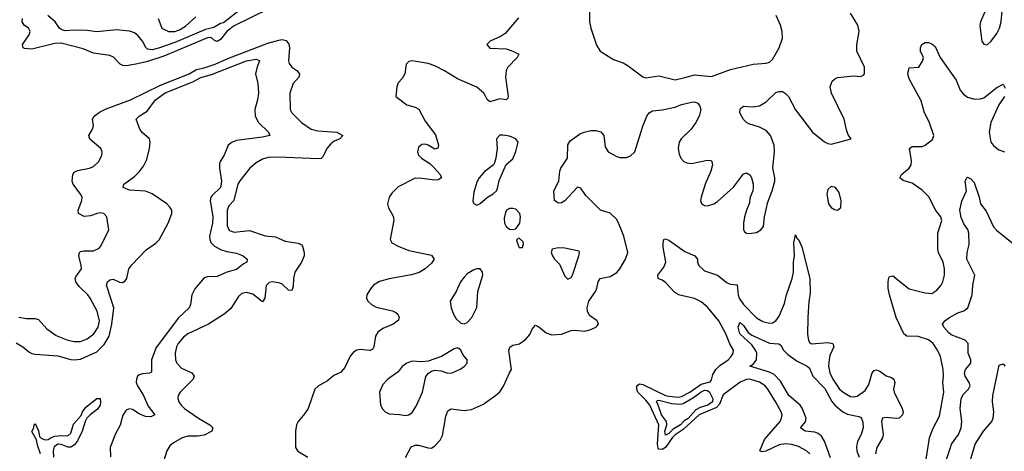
# Model space of a CAD drawing. Header units: inches. Extents: x 2143765 to 2212928, y 878963 to 1017374.
# Tile 77 of 256: x 2157135 to 2163196, y 933747 to 936403. Entities that reach past the tile are written whole.
import ezdxf

# ---------------------------------------------------------------- set-up
doc = ezdxf.new("R2010")
doc.units = ezdxf.units.IN
doc.header["$MEASUREMENT"] = 0
doc.layers.add('C1953', color=7, linetype='Continuous')
doc.layers.add('C1963', color=7, linetype='Continuous')

msp = doc.modelspace()

# ---------------------------------------------------------------- linework, layer by layer
at = {"layer": 'C1953', "color": 5}
for points, elevation in [([(2158776.9, 936523.1), (2158450, 936364.1), (2158410, 936329.5), (2158370, 936282), (2158350, 936269.8), (2158334.5, 936274.5), (2158313.7, 936293.7), (2158290, 936290.6), (2158021.2, 936178.8), (2157915.5, 936144.5), (2157850, 936128.8), (2157790, 936118.8), (2157770, 936121.2), (2157753.3, 936130), (2157711.8, 936171.8), (2157690, 936182.6), (2157590, 936196.4), (2157524.4, 936224.4), (2157390, 936258.4), (2157350, 936257.6), (2157210, 936222.7), (2157165, 936225), (2157155.1, 936230), (2157152, 936250), (2157193, 936310), (2157198.4, 936330), (2157189.8, 936350), (2157163.1, 936370), (2157150.6, 936390), (2157152.1, 936410)], 380), ([(2158494, 936466), (2158390, 936383.2), (2158370, 936379.9), (2158330, 936355.8), (2158278.1, 936341.9), (2158090, 936262.2), (2157990, 936227.6), (2157950, 936216.9), (2157922.3, 936222.3), (2157911.5, 936231.5), (2157890.8, 936270.8), (2157864.4, 936304.4), (2157841.3, 936321.3), (2157810, 936333.1), (2157730, 936340.4), (2157610, 936328.6), (2157550, 936337.5), (2157470, 936339.3), (2157415.1, 936335.1), (2157390, 936343.5), (2157379.5, 936350), (2157352.3, 936390), (2157307.4, 936430)], 360), ([(2157987.2, 936410), (2158010.7, 936350.7), (2158050.6, 936330.6), (2158090, 936330.9), (2158118.4, 936341.6), (2158156.1, 936363.9), (2158218.3, 936421.7)], 360), ([(2157130, 934572.9), (2157176.1, 934563.9), (2157230, 934564.2), (2157250, 934557.8), (2157300.9, 934500.9), (2157358.6, 934458.6), (2157430, 934430.1), (2157470, 934422.7), (2157510, 934422.3), (2157550, 934438.3), (2157590.6, 934470), (2157617.3, 934510), (2157625.4, 934550), (2157612.5, 934610), (2157568.3, 934690), (2157553.7, 934710), (2157501.4, 934761.4), (2157480.5, 934790), (2157476, 934810), (2157479.9, 934820.1), (2157514.4, 934870), (2157514.1, 934890), (2157499.5, 934950), (2157502.2, 934970), (2157510, 934976.5), (2157530, 934980.9), (2157590, 934980.6), (2157623.2, 934996.8), (2157635.1, 935010), (2157683.5, 935110), (2157672.1, 935190), (2157651.8, 935210), (2157630, 935213.5), (2157610.8, 935210.8), (2157570, 935196.3), (2157531.5, 935191.5), (2157496.4, 935210), (2157494.4, 935230), (2157518.1, 935290), (2157518.3, 935310), (2157509.8, 935330), (2157463.5, 935390), (2157457.4, 935410), (2157460.9, 935450), (2157470, 935463.7), (2157490, 935474.4), (2157565.2, 935490), (2157590, 935500.3), (2157622.6, 935530), (2157641.1, 935570), (2157642.4, 935590), (2157634, 935610), (2157567.3, 935667.3), (2157559.7, 935690), (2157582.4, 935730), (2157588.7, 935750), (2157582.2, 935790), (2157593.5, 935810), (2157626.1, 935833.9), (2157666.3, 935853.7), (2157817.2, 935910), (2158000.5, 935999.5), (2158178.7, 936070), (2158223, 936097), (2158270, 936106.4), (2158338.7, 936130), (2158415.1, 936164.9), (2158661.6, 936258.4), (2158730, 936278), (2158750, 936280.5), (2158775, 936275), (2158792.2, 936252.2), (2158796.6, 936230), (2158788.6, 936150), (2158793.5, 936133.5), (2158810.8, 936110.8), (2158841.7, 936090), (2158856.9, 936070), (2158853.2, 936050), (2158817.6, 936010), (2158797.5, 935950), (2158800.7, 935850), (2158810.2, 935830), (2158869.5, 935769.5), (2158929, 935729), (2158970, 935718.6), (2159086.8, 935710), (2159123.1, 935690), (2159105.5, 935670), (2159070, 935655.5), (2159050, 935639.4), (2159025.5, 935610), (2159000.5, 935559.5), (2158990.6, 935549.4), (2158970, 935546.4), (2158730, 935557.7), (2158665.2, 935554.8), (2158630, 935545.5), (2158590, 935522), (2158550.8, 935489.2), (2158488.9, 935411.1), (2158477.7, 935390), (2158454, 935290), (2158422.2, 935257.8), (2158412.5, 935230), (2158412.6, 935132.6), (2158426.5, 935106.5), (2158455.1, 935095.1), (2158550, 935105.7), (2158646.3, 935073.7), (2158710, 935066.7), (2158770, 935039.7), (2158850, 935026.9), (2158870, 935018), (2158875.2, 935010), (2158886.3, 934970), (2158885.1, 934950), (2158870.2, 934910), (2158828.1, 934850), (2158819.8, 934810), (2158818.4, 934761.6), (2158810, 934736.2), (2158790, 934737.7), (2158750, 934775.6), (2158730, 934783.2), (2158690, 934789), (2158670, 934785.3), (2158652.5, 934767.5), (2158643.6, 934690), (2158630, 934666.3), (2158570, 934714.1), (2158530, 934724.7), (2158502.1, 934717.9), (2158481.2, 934698.8), (2158433.7, 934626.3), (2158393.7, 934590), (2158297, 934530), (2158170, 934469.9), (2158143.7, 934450), (2158110, 934409.7), (2158100.5, 934390), (2158091, 934350), (2158093.8, 934310), (2158102.6, 934290), (2158130, 934257.6), (2158194.9, 934230), (2158207.9, 934210), (2158202.2, 934190), (2158121.6, 934110), (2158110.2, 934090), (2158107.9, 934072.1), (2158115, 934050), (2158128.3, 934030), (2158150.2, 934010), (2158236.1, 933950), (2158305.3, 933910), (2158324.4, 933890), (2158318, 933870), (2158270, 933846.6), (2158230, 933839.5), (2158170, 933840.5), (2158134.9, 933830), (2158081, 933799.1), (2158059.8, 933780.2), (2158040.2, 933750), (2158022.8, 933690)], 380), ([(2157113.4, 934413.4), (2157154.9, 934390), (2157190, 934357.8), (2157210, 934348.2), (2157230, 934345.2), (2157370, 934334.4), (2157450, 934311.2), (2157470.9, 934309.1), (2157510, 934314), (2157610, 934359.8), (2157655.3, 934404.7), (2157685.3, 934454.7), (2157701.2, 934530), (2157713.5, 934630), (2157674.5, 934750), (2157669.8, 934770), (2157675.6, 934790), (2157690, 934802.8), (2157710, 934805.2), (2157750, 934788.4), (2157770, 934785.2), (2157784.9, 934795.1), (2157793.7, 934810), (2157807.5, 934870), (2157825.3, 934894.7), (2157912.5, 934987.5), (2157973, 935027), (2157992.4, 935047.6), (2158049, 935150), (2158071.5, 935210), (2158070.5, 935230.5), (2158059.8, 935250), (2158040.3, 935270), (2157950, 935331.3), (2157910, 935348.1), (2157810, 935354.8), (2157771.8, 935370), (2157775.1, 935390), (2157842.3, 935437.7), (2157872, 935468), (2157897.4, 935502.6), (2157916.8, 935543.2), (2157934.1, 935610), (2157938.3, 935650), (2157933.7, 935670), (2157889.3, 935709.3), (2157874.9, 935730), (2157852.6, 935790), (2157869.5, 935810), (2157919.7, 935840.3), (2157971.6, 935910), (2158030, 935953.5), (2158199.6, 936020.4), (2158250, 936048.2), (2158315, 936065), (2158530, 936149.5), (2158590, 936160.2), (2158611.7, 936151.7), (2158594.2, 936105.8), (2158587.1, 936070), (2158600.3, 936010), (2158604.2, 935950), (2158599.5, 935910), (2158582, 935850), (2158584.4, 935810), (2158604.9, 935770), (2158665.5, 935710), (2158674, 935690), (2158630, 935679.3), (2158470, 935660.2), (2158443.1, 935650), (2158418, 935630), (2158393, 935570), (2158369, 935531), (2158365, 935515), (2158364.1, 935490), (2158376.1, 935410), (2158370.7, 935370), (2158319, 935321), (2158311.1, 935310), (2158307.4, 935290), (2158324.6, 935190), (2158320.9, 935150), (2158303.3, 935070), (2158304.9, 935050), (2158312.2, 935032.2), (2158333, 935010), (2158370, 934988.9), (2158410, 934975.5), (2158470, 934965.9), (2158510.6, 934950.6), (2158534.9, 934930), (2158534, 934910), (2158510, 934898.7), (2158470, 934865.7), (2158410, 934849.3), (2158350, 934823.2), (2158290, 934820.9), (2158270, 934813.3), (2158213.7, 934746.3), (2158194, 934710), (2158186.5, 934650), (2158178, 934630), (2158113, 934567.1), (2157975.3, 934384.7), (2157945.9, 934310), (2157946, 934234), (2157933.4, 934226.6), (2157890, 934223.7), (2157870, 934216.8), (2157860.9, 934210), (2157852.8, 934190), (2157852.6, 934170), (2157859.2, 934150), (2157894.3, 934094.3), (2157925.2, 934025.2), (2157966, 933970), (2157942, 933958), (2157910, 933959.8), (2157870, 933977), (2157830, 934003.2), (2157810, 934008.2), (2157790, 933998.9), (2157770, 933969.8), (2157752.4, 933907.6), (2157723.4, 933850), (2157692.5, 933770), (2157693, 933713)], 360), ([(2160000, 935936.8), (2159992.9, 935950), (2159950, 935987.3), (2159830, 936039.4), (2159750, 936088.5), (2159690, 936118.5), (2159650, 936133), (2159550, 936149), (2159530, 936145.3), (2159513.8, 936130), (2159504.7, 936070), (2159490, 936041.6), (2159465.1, 936014.9), (2159455.5, 935990), (2159451.3, 935931.3), (2159518.9, 935878.9), (2159570, 935864.6), (2159591.8, 935851.8), (2159630, 935777.8), (2159694.7, 935694.7), (2159712.8, 935630), (2159708.6, 935611.4), (2159690, 935607.2), (2159650, 935631.5), (2159630, 935637.8), (2159610, 935635.7), (2159590, 935618), (2159583.2, 935590), (2159589.3, 935570), (2159609.1, 935550), (2159658.9, 935518.9), (2159689.2, 935490), (2159724, 935450), (2159731.7, 935430), (2159710, 935417.2), (2159690, 935415.4), (2159610, 935426.5), (2159570, 935427), (2159465.5, 935374.5), (2159425.1, 935334.9), (2159408.7, 935310), (2159399.5, 935270), (2159404.8, 935244.8), (2159433.8, 935193.8), (2159437.4, 935170), (2159416, 935050), (2159425.3, 935030), (2159464.9, 935010), (2159530, 934983.2), (2159670, 934952.8), (2159686.7, 934930), (2159670, 934904.4), (2159630, 934869.7), (2159593, 934847), (2159547.6, 934832.4), (2159410, 934807.1), (2159349.1, 934790.9), (2159313, 934770), (2159293.9, 934746.1), (2159272.7, 934710), (2159270.4, 934690), (2159278.4, 934670), (2159299.5, 934650), (2159330, 934634.2), (2159430, 934611.1), (2159450, 934600.9), (2159462.6, 934590), (2159471.7, 934570), (2159466.5, 934553.5), (2159434.4, 934530), (2159370, 934502.4), (2159339.3, 934480.7), (2159325, 934455), (2159315.2, 934390), (2159306, 934374), (2159290, 934366.2), (2159230, 934373.2), (2159210, 934368.7), (2159190, 934356.8), (2159170, 934331.5), (2159137.3, 934262.7), (2159110, 934231.5), (2159067.9, 934212.1), (2159030, 934180.7), (2158974, 934150), (2158951.9, 934128.1), (2158910.3, 934010), (2158890, 933978.4), (2158848.7, 933930), (2158838.7, 933910), (2158832.9, 933870), (2158832.8, 933770), (2158846.9, 933746.9), (2158908.5, 933710)], 420), ([(2160000, 935470.7), (2159999.1, 935470), (2159963.8, 935430), (2159950, 935404), (2159930, 935342), (2159925.2, 935285.2), (2159930.8, 935270.8), (2159950, 935261), (2159970, 935270.8), (2160000, 935297.5)], 440), ([(2157263.6, 933730), (2157243.3, 933783.3), (2157237.6, 933817.6), (2157210, 933868), (2157221.2, 933890), (2157224, 933910), (2157230, 933914.8), (2157234, 933910), (2157250, 933872), (2157256.7, 933836.7), (2157266.4, 933826.4), (2157290, 933816.5), (2157310, 933818.7), (2157327.8, 933832.2), (2157350, 933840.3), (2157390, 933844.6), (2157430, 933841.1), (2157450, 933858.8), (2157466.7, 933913.3), (2157513.4, 933966.6), (2157522.2, 933990), (2157542.2, 934017.8), (2157610, 934071), (2157630, 934072), (2157633.1, 934050), (2157630.2, 934029.8), (2157613.9, 934006.1), (2157568.2, 933971.8), (2157548.9, 933951.1), (2157537.4, 933930), (2157519.5, 933870), (2157490.3, 933810), (2157472.7, 933787.3), (2157450, 933773), (2157430, 933773), (2157390, 933787.8), (2157370, 933789.7), (2157346.5, 933773.5), (2157340.3, 933750), (2157342.6, 933710)], 340), ([(2159510, 933708.2), (2159545.3, 933774.7), (2159570, 933783.9), (2159590, 933784.3), (2159650, 933767.4), (2159670, 933766.4), (2159690, 933779.3), (2159724.2, 933815.8), (2159737.2, 933842.8), (2159757.8, 933962.2), (2159770, 933996.5), (2159790, 934007.5), (2159870, 933998.2), (2159915.4, 934004.6), (2159990, 934036.9), (2160000, 934044.1)], 420)]:
    msp.add_lwpolyline(points, dxfattribs=dict(at, elevation=elevation))
at = {"layer": 'C1953', "color": 5, "elevation": 440}
for points in [[(2159950, 934869), (2159930, 934862.7), (2159890, 934838), (2159870, 934818), (2159848.4, 934790), (2159821.3, 934730), (2159785.3, 934670), (2159790.4, 934630), (2159804.9, 934590), (2159821.2, 934561.2), (2159850, 934534.8), (2159870, 934530.8), (2159890, 934538.8), (2159918, 934570), (2159950, 934632), (2159954.5, 934730), (2159985.2, 934830), (2159984, 934850), (2159970, 934868.7)], [(2159830, 934384), (2159810, 934377.2), (2159730.6, 934329.4), (2159650, 934301.2), (2159610, 934297), (2159550, 934300.9), (2159518, 934290), (2159490, 934269.2), (2159464.9, 934235.1), (2159402, 934190), (2159370, 934158), (2159350.6, 934110), (2159356, 934030), (2159367.5, 934007.5), (2159384.7, 933990), (2159410, 933977.3), (2159473.7, 933973.7), (2159510, 933966.8), (2159530, 933971), (2159550, 933986), (2159576.3, 934023.7), (2159614, 934110), (2159634, 934206), (2159651.6, 934228.4), (2159670, 934240.7), (2159690, 934245.5), (2159730, 934242), (2159770, 934228), (2159798, 934230), (2159850, 934254), (2159872.7, 934270), (2159889.2, 934290), (2159889.2, 934310), (2159863.3, 934343.3), (2159850, 934368.7), (2159838.6, 934378.6)]]:
    msp.add_lwpolyline(points, close=True, dxfattribs=at)
at = {"layer": 'C1963', "color": 5}
for points, elevation in [([(2163085.3, 936470), (2163050.2, 936390), (2163045.9, 936365.9), (2163058.3, 936270), (2163070, 936252.4), (2163090, 936248), (2163116.4, 936270), (2163150, 936317.4), (2163165.9, 936350), (2163177.5, 936390), (2163184, 936456)], 420), ([(2160000, 934044.1), (2160064.5, 934090), (2160090, 934113.4), (2160112.9, 934147.1), (2160149.8, 934230.2), (2160162.9, 934250), (2160148.2, 934351.8), (2160146.8, 934370), (2160152.3, 934387.7), (2160170, 934400.2), (2160211.6, 934408.3), (2160250, 934436.5), (2160275.3, 934464.7), (2160290, 934499.3), (2160310, 934522), (2160330, 934511.7), (2160375.1, 934475.1), (2160410, 934463.5), (2160470, 934467.5), (2160530.2, 934490.2), (2160550, 934492.2), (2160614.5, 934485.5), (2160650, 934495.6), (2160680.9, 934510), (2160690, 934519.1), (2160698.4, 934530), (2160689.5, 934550), (2160643.3, 934583.3), (2160629.3, 934609.3), (2160627.7, 934630), (2160638.8, 934670), (2160679, 934730), (2160688.2, 934750), (2160696.1, 934790), (2160707.8, 934810), (2160770, 934822.5), (2160810, 934847.2), (2160829.9, 934870), (2160864.6, 934930), (2160877.7, 934970), (2160853, 935070), (2160830, 935133.1), (2160810, 935172.5), (2160770, 935211.6), (2160710, 935230.7), (2160620.6, 935320.6), (2160590, 935367.1), (2160570, 935372.7), (2160566, 935370), (2160490, 935287.8), (2160470, 935276.3), (2160450, 935273.3), (2160426.3, 935290), (2160422, 935350), (2160453.6, 935410), (2160459.9, 935470), (2160466.8, 935490), (2160507.3, 935550), (2160510, 935633.4), (2160523.3, 935656.7), (2160581.3, 935698.7), (2160608.9, 935711.1), (2160650, 935720.2), (2160680.9, 935720.9), (2160712.9, 935712.9), (2160731.7, 935690), (2160739.7, 935619.7), (2160757, 935590), (2160810, 935560.2), (2160830, 935554.4), (2160870, 935555.2), (2160895.3, 935564.7), (2160922.7, 935590), (2160971.8, 935748.2), (2160996.2, 935810), (2161010, 935830.2), (2161030, 935841.8), (2161090, 935848.3), (2161170, 935864.7), (2161210, 935880.2), (2161270, 935895.5), (2161290, 935897.8), (2161310, 935890.3), (2161322.8, 935870), (2161327.9, 935850), (2161318, 935810), (2161297.4, 935770), (2161267.8, 935730), (2161207.4, 935670), (2161194.8, 935650), (2161188.8, 935610), (2161194.6, 935574.6), (2161205.4, 935550), (2161224, 935530), (2161241.2, 935521.2), (2161270, 935517), (2161370, 935539.5), (2161390, 935535.9), (2161395.4, 935530), (2161399.2, 935510), (2161390.6, 935470), (2161355.2, 935390), (2161329.2, 935310), (2161326, 935290), (2161331.3, 935271.3), (2161350, 935259.6), (2161370, 935257.5), (2161408, 935270), (2161430, 935283.7), (2161530, 935372), (2161590, 935455.2), (2161610, 935461.2), (2161630, 935448.9), (2161640.1, 935430), (2161650.1, 935390), (2161650.1, 935370), (2161647.5, 935350), (2161631.2, 935310), (2161626.6, 935270), (2161608.4, 935230), (2161596.8, 935190), (2161591.1, 935151.1), (2161591.4, 935111.4), (2161597, 935097), (2161608.9, 935088.9), (2161626.2, 935086.2), (2161670, 935094.2), (2161697.4, 935110), (2161712.8, 935130), (2161720.2, 935190), (2161739.6, 935280.4), (2161767.3, 935350), (2161782.6, 935410), (2161784.2, 935430), (2161772.1, 935492.1), (2161782.2, 935590), (2161780.5, 935630), (2161757.2, 935690), (2161730, 935720.2), (2161690, 935741.3), (2161622.7, 935762.7), (2161608.8, 935770), (2161590, 935789.8), (2161568.7, 935830), (2161570, 935854.8), (2161590, 935870.4), (2161646.5, 935866.5), (2161690, 935873.2), (2161730, 935896.6), (2161790, 935954.3), (2161810, 935962.2), (2161830, 935960.6), (2161850, 935949.1), (2161867.2, 935930), (2161910, 935848.2), (2162016.4, 935710), (2162090, 935650.4), (2162110, 935640.5), (2162130, 935638), (2162253.2, 935670), (2162235.1, 935695.1), (2162224.4, 935724.4), (2162209.8, 935790), (2162132.5, 935950), (2162124.7, 935990), (2162135.8, 936024.2), (2162150, 936038), (2162170, 936047.9), (2162270, 936057.4), (2162310, 936053), (2162330, 936060.7), (2162336.2, 936070), (2162335.1, 936110), (2162287.7, 936210), (2162287.9, 936247.9), (2162303, 936330), (2162293.9, 936370), (2162250, 936442.7)], 420), ([(2160205.7, 936414.3), (2160122.4, 936317.6), (2160098.4, 936301.6), (2160031, 936270), (2160010.8, 936250), (2160030, 936228.7), (2160130, 936223.2), (2160170.8, 936210), (2160206.8, 936190), (2160196.3, 936170), (2160139.3, 936110), (2160130.4, 936090), (2160126, 936050), (2160142, 935930), (2160139.3, 935920.7), (2160130.3, 935909.7), (2160090, 935915.8), (2160030, 935898.3), (2160012.8, 935912.8), (2160000, 935936.8)], 420), ([(2160641.6, 936450), (2160643.1, 936390), (2160650, 936352), (2160686.4, 936246.4), (2160709.2, 936209.2), (2160790, 936158), (2160850, 936137.1), (2160879.9, 936119.9), (2160970.5, 936050.5), (2160990, 936046), (2161070, 936057), (2161170, 936032.8), (2161230, 936048.2), (2161290, 936063), (2161393, 936053), (2161510, 936096.9), (2161650, 936129.2), (2161730, 936136.3), (2161750, 936142.7), (2161770, 936157.8), (2161810.8, 936230), (2161831.2, 936290), (2161829.7, 936330), (2161818.7, 936370), (2161791.9, 936430)], 440), ([(2162710, 933658), (2162735.9, 933830), (2162755.8, 933884.2), (2162796.9, 933963.1), (2162823.4, 934110), (2162817.3, 934170), (2162822.8, 934210), (2162820.2, 934250), (2162802.8, 934330), (2162785, 934370), (2162758.6, 934410), (2162730, 934432.5), (2162667, 934453), (2162595.8, 934455.8), (2162578.5, 934470), (2162531.2, 934570), (2162488.9, 934710), (2162481.4, 934750), (2162481.3, 934790), (2162486.1, 934813.9), (2162490, 934823), (2162510, 934826.3), (2162610, 934745.6), (2162710, 934721), (2162750, 934718.5), (2162781.5, 934738.5), (2162808.5, 934770), (2162818.8, 934790), (2162827.9, 934830), (2162827.9, 934870), (2162820.3, 934910), (2162790.7, 934970), (2162786.3, 934993.7), (2162787.9, 935090), (2162812.6, 935167.4), (2162805.4, 935190), (2162770, 935235), (2162733.5, 935310), (2162690, 935353.2), (2162630, 935396.9), (2162572.8, 935412.8), (2162552.7, 935430), (2162564.1, 935450), (2162611.4, 935488.6), (2162623.8, 935510), (2162624.9, 935535.1), (2162613, 935610), (2162630, 935622), (2162690, 935623.1), (2162708.9, 935631.1), (2162755, 935665), (2162762.7, 935690), (2162733.7, 935773.7), (2162704.4, 935830), (2162683.9, 935903.9), (2162610, 936039.5), (2162602, 936070), (2162610, 936106.8), (2162670, 936110.8), (2162693.1, 936146.9), (2162698, 936170), (2162680.7, 936210), (2162679.6, 936230), (2162688.5, 936251.5), (2162710, 936263.7), (2162730, 936262.3), (2162750, 936254.3), (2162770, 936238), (2162800.7, 936170), (2162899.5, 936030), (2162923.9, 935970), (2162944.8, 935944.8), (2162970, 935925.9), (2163014, 935914), (2163050, 935916.1), (2163070, 935922.3), (2163150, 935985.4), (2163190, 936005.5), (2163201, 935981)], 380), ([(2163197.5, 935930), (2163161.6, 935878.4), (2163114, 935770), (2163103.8, 935710), (2163112.9, 935650), (2163130, 935628.2), (2163161.7, 935601.7), (2163197.6, 935590)], 380), ([(2160000, 935297.5), (2160014, 935310), (2160049.5, 935330.5), (2160069.4, 935350.6), (2160076, 935364), (2160085.8, 935414.2), (2160129, 935511), (2160170, 935546), (2160190, 935592), (2160202.7, 935650), (2160188.7, 935670), (2160150, 935686), (2160110, 935692.7), (2160090, 935692.7), (2160071, 935670), (2160074.8, 935610), (2160066.8, 935550), (2160058, 935522), (2160050.7, 935509.3), (2160000, 935470.7)], 440), ([(2162838, 933690), (2162864.3, 933770), (2162871.5, 933790), (2162913.4, 933850), (2162931.1, 933890), (2162934.9, 933930), (2162923.9, 934010), (2162930.7, 934070), (2162943.4, 934096.6), (2162976.4, 934130), (2162985.6, 934150), (2162980.3, 934170), (2162955, 934210), (2162951.4, 934230), (2162956.5, 934250), (2162990.7, 934290), (2162990.6, 934310), (2162974.7, 934350), (2162973.6, 934410), (2162955.1, 934430), (2162870, 934463.8), (2162854.8, 934474.8), (2162823.1, 934510), (2162816.4, 934530), (2162829.7, 934550), (2162859.8, 934570), (2162910, 934597.9), (2162948, 934612), (2162971.2, 934628.8), (2162998.8, 934710), (2163002.9, 934770), (2163014.1, 934830), (2162966, 934930), (2162967.6, 934970), (2162980.6, 935019.4), (2162978.8, 935090), (2162972.2, 935112.2), (2162946.7, 935146.7), (2162930, 935184.7), (2162923, 935230), (2162934.8, 935285.2), (2162964, 935350), (2162956.2, 935410), (2162966, 935430), (2162970, 935434), (2162990, 935423), (2163010, 935400.7), (2163042, 935310), (2163049.2, 935269.2), (2163085, 935225), (2163129, 935129), (2163148.2, 935108.2), (2163244.2, 935030)], 360), ([(2161998.2, 933730), (2161978.5, 933750), (2161930, 933776.5), (2161887.8, 933787.8), (2161850, 933792), (2161810, 933786), (2161727.9, 933747.9), (2161704.2, 933744.2), (2161691.6, 933750), (2161720, 933820), (2161815.8, 933930), (2161825.4, 933950), (2161828.4, 933970), (2161823.2, 933990), (2161790, 934048.7), (2161741.1, 934130), (2161723.7, 934150), (2161690, 934171.2), (2161630, 934189.9), (2161610, 934188.8), (2161570, 934172.3), (2161465.6, 934094.4), (2161443.2, 934036.8), (2161423.9, 934016.1), (2161317.5, 933970), (2161220.1, 933879.9), (2161170, 933846.9), (2161152.3, 933830), (2161110, 933769.7), (2161090, 933757.1), (2161070, 933760.1), (2161066, 933766), (2161061.8, 933790), (2161069.9, 933910), (2161014.2, 934030), (2160990, 934062.1), (2160940.7, 934110), (2160933.5, 934130), (2160933.7, 934150), (2160950, 934161), (2160970, 934156.8), (2161110, 934090.3), (2161130, 934085.4), (2161190, 934079.6), (2161210, 934084.3), (2161259.9, 934110), (2161330, 934159.2), (2161385, 934175), (2161394.2, 934185.8), (2161401.7, 934218.3), (2161419.9, 934250), (2161445.4, 934274.6), (2161497, 934310), (2161515.2, 934330), (2161527.3, 934350), (2161529, 934370), (2161507.1, 934407.1), (2161482.2, 934470), (2161439.1, 934550), (2161370, 934632.9), (2161330, 934665.7), (2161290, 934687.7), (2161189.7, 934709.7), (2161166.7, 934726.7), (2161110, 934786.4), (2161090, 934800.5), (2161065.6, 934810), (2161063.5, 934830), (2161100.6, 934879.4), (2161112.5, 934910), (2161096.6, 935003.4), (2161095.6, 935030), (2161100.9, 935050), (2161110, 935055.3), (2161130, 935046.7), (2161230, 934976.1), (2161290.4, 934950), (2161307.6, 934930), (2161308, 934910), (2161315, 934890), (2161350, 934857.5), (2161430, 934830.5), (2161490, 934782.9), (2161510, 934775.7), (2161550.7, 934770.7), (2161557.5, 934710), (2161564.8, 934690), (2161591.3, 934650), (2161670, 934567.7), (2161710, 934545.4), (2161750, 934535.7), (2161770, 934538.3), (2161789.9, 934550.1), (2161810, 934577.3), (2161842.9, 934657.1), (2161855.4, 934710), (2161890.4, 934810), (2161897.6, 934850), (2161898.4, 934910), (2161904.2, 934950), (2161901.2, 935030), (2161910, 935078), (2161919.3, 935059.3), (2161930, 935050.6), (2161950, 935004.9), (2161999.4, 934810), (2162001.3, 934718.7), (2161992, 934668), (2161985.8, 934570), (2161985.2, 934465.2), (2161990.2, 934430.2), (2161996.9, 934416.9), (2162010, 934407.1), (2162110, 934415.4), (2162140.3, 934410), (2162146.8, 934390), (2162122.9, 934337.1), (2162115.4, 934295.4), (2162114.8, 934270), (2162122.5, 934230), (2162140.1, 934190), (2162181.6, 934130), (2162210, 934106.3), (2162250, 934084.1), (2162270, 934081.2), (2162290, 934085.3), (2162339.7, 934120.3), (2162362.3, 934157.7), (2162382.4, 934230), (2162396, 934244), (2162410, 934247.3), (2162430, 934238.8), (2162470, 934210.1), (2162500.9, 934200.9), (2162516.9, 934190), (2162521.5, 934170), (2162515.1, 934130), (2162517.7, 934110), (2162567.5, 934010), (2162573.2, 933990), (2162570.2, 933970), (2162550, 933951.5), (2162530, 933947.6), (2162470, 933955.4), (2162446.5, 933950), (2162439.7, 933930), (2162451, 933850), (2162445.5, 933830), (2162410.8, 933770), (2162402.7, 933730)], 380), ([(2162127.3, 933707.3), (2162090, 933808), (2162070, 933840.2), (2162050, 933855.8), (2162030, 933863.4), (2161970, 933870.9), (2161942.6, 933890), (2161972.9, 933927.1), (2161976.4, 933950), (2161952, 934012), (2161939.9, 934030), (2161870.5, 934090), (2161818.6, 934178.6), (2161779.4, 934219.4), (2161750, 934234.3), (2161629.5, 934270), (2161650, 934283.1), (2161670.5, 934309.5), (2161672.9, 934350), (2161665.5, 934370), (2161641.6, 934401.7), (2161567.3, 934470), (2161558.4, 934510), (2161565.8, 934534.2), (2161570, 934539.3), (2161590, 934520.3), (2161618.8, 934478.8), (2161642, 934462), (2161750, 934411.9), (2161807.2, 934407.2), (2161819.6, 934399.6), (2161836.5, 934370), (2161862.7, 934342.7), (2161920.6, 934300.6), (2161983.1, 934270), (2161997.9, 934257.9), (2162017.4, 934210), (2162092.3, 934132.3), (2162133.6, 934053.6), (2162152.1, 934030), (2162202.3, 933990), (2162230, 933975.3), (2162301.5, 933961.5), (2162314.7, 933954.7), (2162325.9, 933925.9), (2162326.8, 933890), (2162316, 933850), (2162292.2, 933807.8), (2162286.7, 933773.3), (2162289.1, 933750), (2162303.7, 933710)], 360), ([(2162976.4, 933650), (2163017.7, 933790), (2163069.1, 933870), (2163118.8, 933930), (2163127.8, 933950), (2163132.7, 933990), (2163124, 934050), (2163125.3, 934090), (2163164.1, 934275.9), (2163190, 934284.7), (2163198.8, 934270)], 340)]:
    msp.add_lwpolyline(points, dxfattribs=dict(at, elevation=elevation))
for points, elevation in [([(2162130, 935376.9), (2162110, 935358), (2162103.2, 935330), (2162113.4, 935270), (2162130, 935247.2), (2162150, 935234.9), (2162170, 935230.4), (2162190, 935246.8), (2162191.7, 935288.3), (2162178.7, 935338.7), (2162157, 935370)], 420), ([(2160170, 935242), (2160150, 935240.9), (2160131, 935230), (2160124.5, 935215.5), (2160118, 935182), (2160119.1, 935150), (2160130, 935131), (2160150, 935114.8), (2160170, 935110.8), (2160190, 935116), (2160214, 935150), (2160216.9, 935190), (2160213.3, 935210), (2160190, 935236.2)], 440), ([(2160210, 935058), (2160203.6, 935056.4), (2160194, 935046), (2160206, 935010), (2160210, 935002), (2160230, 935002), (2160236.5, 935023.5), (2160235.1, 935035.1)], 440), ([(2160450, 934999.5), (2160412, 934990), (2160406, 934970), (2160414.8, 934950), (2160426.8, 934930), (2160457.6, 934897.6), (2160490, 934824.7), (2160510, 934806), (2160530, 934816), (2160537, 934830), (2160577.2, 934950), (2160582, 934970), (2160578, 934978), (2160490, 934997.6)], 440), ([(2161110, 933846.4), (2161106.6, 933870), (2161119.1, 933910), (2161116.6, 933930), (2161085.7, 933970), (2161061.9, 934041.9), (2161055.3, 934050), (2161060, 934060), (2161070, 934061.8), (2161150, 934040.1), (2161202.4, 934037.6), (2161218.3, 934041.7), (2161282.9, 934077.1), (2161330, 934113.3), (2161350, 934123.4), (2161370, 934121.7), (2161381.9, 934110), (2161402.5, 934070), (2161400.3, 934050), (2161371.1, 934030), (2161323.6, 934016.4), (2161298.2, 934001.8), (2161250, 933948.9), (2161225.9, 933934.1), (2161202.5, 933910), (2161157.7, 933882.3), (2161130, 933856.6)], 360)]:
    msp.add_lwpolyline(points, close=True, dxfattribs=dict(at, elevation=elevation))

doc.saveas('drawing.dxf')
